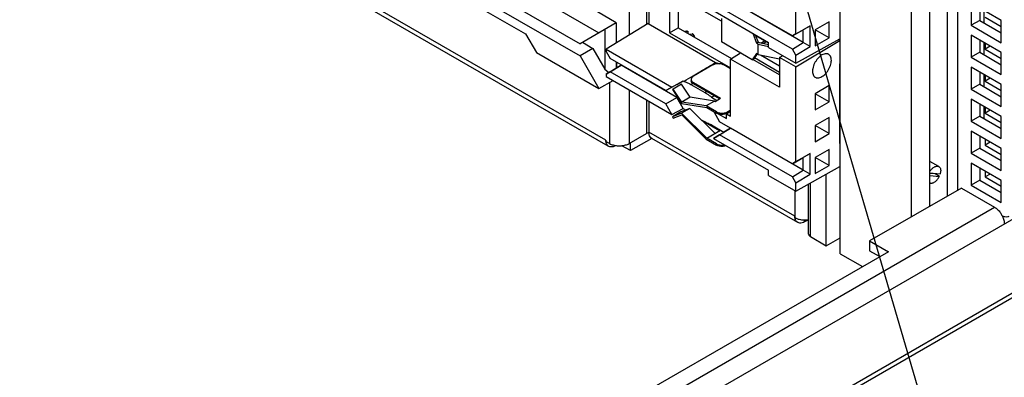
# Model space of a CAD drawing. Header units: inches. Extents: x 0 to 34, y 0 to 22.
# Tile 102 of 118: x 17.552 to 18.808, y 14.568 to 15.025. Entities that reach past the tile are written whole.
import ezdxf

# ---------------------------------------------------------------- set-up
doc = ezdxf.new("R2010")
doc.units = ezdxf.units.IN
doc.header["$LTSCALE"] = 1.87
doc.header["$MEASUREMENT"] = 0
doc.layers.get('0').update_dxf_attribs({"linetype": 'CONTINUOUS'})
doc.layers.add('5_ALL_CURVES', color=7, linetype='CONTINUOUS')
doc.layers.add('DETAIL', color=7, linetype='CONTINUOUS')

# ---------------------------------------------------------------- blocks, each defined once
blk = doc.blocks.new('FLAG_TRIANGLE_BL1', base_point=(18.9182, 14.712))
at = {"layer": 'DETAIL', "color": 2, "linetype": 'CONTINUOUS'}
blk.add_line((18.3662, 15.6895), (18.91, 13.8253), dxfattribs=at)

msp = doc.modelspace()

# ---------------------------------------------------------------- linework, layer by layer
at = {"color": 7, "linetype": 'CONTINUOUS'}
for p, q in [((18.7358, 14.7994), (18.7358, 15.8875)), ((18.7487, 14.8068), (18.7487, 15.895)), ((18.7131, 14.7863), (18.7131, 15.8745)), ((18.6896, 14.7727), (18.6896, 15.8609)), ((18.5986, 14.7255), (18.5986, 15.8083)), ((16.9837, 13.6163), (19.9285, 15.3166)), ((16.9837, 13.6104), (19.9249, 15.3086)), ((17.7274, 15.3053), (18.2666, 14.9939)), ((17.7163, 15.2961), (18.2666, 14.9784)), ((17.9862, 15.1284), (18.1971, 15.0067)), ((18.542, 15.0065), (18.542, 15.1275)), ((18.2111, 15.0539), (18.2908, 15.0079)), ((18.3919, 15.0646), (18.3919, 15.0142)), ((18.4471, 15.0226), (18.3919, 15.0545)), ((18.5376, 15.0039), (18.4447, 15.0575)), ((18.5515, 14.9954), (18.4585, 15.049)), ((18.3129, 15.0207), (18.2815, 15.0388)), ((18.4369, 15.0362), (18.5073, 14.9955)), ((18.5376, 14.987), (18.4447, 15.0406)), ((18.7768, 15.0392), (18.7768, 15.0237)), ((18.3129, 15.0207), (18.2666, 14.9939)), ((18.3534, 15.0199), (18.2999, 14.9868)), ((18.3129, 15.0207), (18.3129, 14.9949)), ((18.3534, 15.0199), (18.4397, 14.9701)), ((18.4471, 15.026), (18.4471, 14.9961)), ((18.542, 15.0065), (18.5604, 15.0167)), ((18.5604, 15.0167), (18.5515, 15.0117)), ((18.5604, 14.9903), (18.5604, 15.0167)), ((18.5844, 15.022), (18.5667, 15.0117)), ((18.5844, 15.0015), (18.5844, 15.022)), ((18.7768, 15.0237), (18.7658, 15.0174)), ((18.7768, 15.0237), (18.8042, 15.0079)), ((18.7837, 15.0277), (18.8042, 15.0158)), ((18.1971, 15.0067), (18.2111, 14.9825)), ((18.2984, 15.0123), (18.2984, 14.9613)), ((18.381, 15.0079), (18.3919, 15.0142)), ((18.3919, 15.0142), (18.4599, 14.975)), ((18.3999, 15.0096), (18.4026, 15.0101)), ((18.4026, 15.0101), (18.4037, 15.0101)), ((18.4035, 15.0101), (18.4037, 15.0101)), ((18.4042, 15.0094), (18.4042, 15.0072)), ((18.487, 15.0073), (18.492, 14.9944)), ((18.4903, 15.0053), (18.4941, 14.9957)), ((18.5073, 14.9945), (18.4908, 15.004)), ((18.5376, 15.0039), (18.5515, 15.0117)), ((18.542, 15.0065), (18.5376, 15.0039)), ((18.5515, 14.9954), (18.5515, 15.0117)), ((18.5844, 15.0015), (18.5667, 15.0118)), ((18.5667, 15.0117), (18.5667, 14.9912)), ((18.2696, 14.9957), (18.283, 14.9879)), ((18.4863, 14.9734), (18.4471, 14.9961)), ((18.492, 14.9944), (18.4941, 14.9957)), ((18.4939, 14.9934), (18.492, 14.9944)), ((18.4939, 14.9934), (18.5073, 14.9905)), ((18.4939, 14.9803), (18.4939, 14.9934)), ((18.4955, 14.9949), (18.4941, 14.9957)), ((18.5073, 14.9924), (18.4955, 14.9949)), ((18.4974, 14.9945), (18.5022, 14.9974)), ((18.5042, 14.9963), (18.5004, 14.9938)), ((18.5073, 14.9889), (18.5073, 14.9955)), ((18.5376, 14.987), (18.5515, 14.9954)), ((18.542, 14.9689), (18.5982, 15.0003)), ((18.542, 14.9642), (18.5982, 14.9978)), ((18.5604, 14.9903), (18.5515, 14.9954)), ((18.5667, 14.9912), (18.5844, 15.0015)), ((18.5982, 14.9978), (18.596, 14.999)), ((18.5982, 15.0003), (18.5986, 15.0005)), ((18.5982, 14.9978), (18.5986, 14.998)), ((18.7768, 14.9984), (18.7768, 14.9829)), ((18.7837, 14.9944), (18.7837, 14.9869)), ((18.7902, 14.9906), (18.7837, 14.9869)), ((18.2111, 14.9825), (18.2908, 14.9365)), ((18.283, 14.9879), (18.2666, 14.9784)), ((18.2666, 14.9784), (18.2908, 14.9365)), ((18.283, 14.9879), (18.2984, 14.9613)), ((18.2999, 14.9868), (18.3838, 14.9384)), ((18.2999, 14.9868), (18.2999, 14.9839)), ((18.2999, 14.9839), (18.3051, 14.9748)), ((18.4588, 14.9743), (18.4713, 14.9821)), ((18.492, 14.9814), (18.4863, 14.9734)), ((18.4929, 14.9809), (18.4884, 14.9746)), ((18.4939, 14.9803), (18.492, 14.9814)), ((18.4939, 14.9803), (18.5213, 14.9745)), ((18.497, 14.9796), (18.5213, 14.9656)), ((18.5073, 14.9889), (18.542, 14.9689)), ((18.5213, 14.9761), (18.5252, 14.9786)), ((18.542, 14.9794), (18.5376, 14.987)), ((18.542, 14.9794), (18.5604, 14.9903)), ((18.542, 14.9689), (18.542, 14.9794)), ((18.7768, 14.9829), (18.7658, 14.9765)), ((18.7768, 14.9829), (18.8042, 14.9671)), ((18.7837, 14.9869), (18.8042, 14.975)), ((18.3761, 14.9339), (18.3051, 14.9748)), ((18.3051, 14.9579), (18.319, 14.9663)), ((18.3129, 14.9703), (18.3129, 14.9628)), ((18.3136, 14.9633), (18.3136, 14.9699)), ((18.319, 14.9663), (18.3136, 14.9633)), ((18.3901, 14.9253), (18.319, 14.9663)), ((18.4361, 14.9667), (18.4114, 14.9524)), ((18.4588, 14.9617), (18.4503, 14.9667)), ((18.5213, 14.9382), (18.4588, 14.9743)), ((18.4588, 14.9013), (18.4588, 14.9743)), ((18.4863, 14.9734), (18.4884, 14.9746)), ((18.5213, 14.9542), (18.4872, 14.9739)), ((18.5213, 14.9571), (18.4892, 14.9757)), ((18.542, 14.9642), (18.5213, 14.9761)), ((18.5213, 14.9761), (18.5213, 14.9382)), ((18.5986, 14.9687), (18.5982, 14.9684)), ((18.5982, 14.8663), (18.5982, 14.9684)), ((18.2984, 14.9613), (18.3034, 14.9571)), ((18.2999, 14.9549), (18.3136, 14.9633)), ((18.3051, 14.9579), (18.2999, 14.9549)), ((18.2999, 14.9549), (18.2999, 14.952)), ((18.3761, 14.917), (18.3051, 14.9579)), ((18.542, 14.8432), (18.542, 14.9642)), ((18.7768, 14.9576), (18.7768, 14.9421)), ((18.7837, 14.9536), (18.7837, 14.946)), ((18.2908, 14.9365), (18.3088, 14.9468)), ((18.2999, 14.952), (18.3838, 14.9035)), ((18.3901, 14.9416), (18.3761, 14.9339)), ((18.3838, 14.9384), (18.3984, 14.9464)), ((18.3962, 14.9421), (18.3856, 14.936)), ((18.3901, 14.9416), (18.3984, 14.9464)), ((18.407, 14.9255), (18.3962, 14.9421)), ((18.3984, 14.9464), (18.3993, 14.9458)), ((18.4082, 14.9418), (18.4105, 14.9432)), ((18.4082, 14.9418), (18.4257, 14.9317)), ((18.4084, 14.9483), (18.4084, 14.9466)), ((18.4114, 14.9442), (18.446, 14.9242)), ((18.4114, 14.9442), (18.4114, 14.9426)), ((18.4446, 14.9234), (18.4114, 14.9426)), ((18.5844, 14.9403), (18.5667, 14.93)), ((18.5844, 14.9198), (18.5844, 14.9403)), ((18.7768, 14.9421), (18.7658, 14.9357)), ((18.7768, 14.9421), (18.8042, 14.9262)), ((18.7902, 14.9498), (18.7837, 14.946)), ((18.7837, 14.946), (18.8042, 14.9342)), ((18.3761, 14.9339), (18.3838, 14.9384)), ((18.3856, 14.936), (18.3847, 14.9353)), ((18.3847, 14.9353), (18.3963, 14.9174)), ((18.3964, 14.9194), (18.3856, 14.936)), ((18.4257, 14.9317), (18.4279, 14.933)), ((18.5844, 14.9198), (18.5667, 14.93)), ((18.5667, 14.93), (18.5667, 14.9095)), ((18.3761, 14.917), (18.3901, 14.9253)), ((18.3838, 14.9035), (18.3761, 14.917)), ((18.3984, 14.911), (18.3901, 14.9253)), ((18.3963, 14.9174), (18.4283, 14.9124)), ((18.407, 14.9255), (18.3964, 14.9194)), ((18.4275, 14.9145), (18.3964, 14.9194)), ((18.4381, 14.9206), (18.407, 14.9255)), ((18.4381, 14.9206), (18.4275, 14.9145)), ((18.4345, 14.9255), (18.4414, 14.9215)), ((18.4381, 14.9206), (18.4389, 14.9201)), ((18.4389, 14.9201), (18.446, 14.9242)), ((18.5667, 14.9095), (18.5844, 14.9198)), ((18.7768, 14.9167), (18.7768, 14.9012)), ((18.3838, 14.9035), (18.3984, 14.911)), ((18.3953, 14.9067), (18.3847, 14.9006)), ((18.3963, 14.9051), (18.3847, 14.9006)), ((18.3856, 14.8988), (18.3964, 14.903)), ((18.4069, 14.9113), (18.3953, 14.9067)), ((18.4069, 14.9113), (18.3963, 14.9051)), ((18.4283, 14.8732), (18.3963, 14.9051)), ((18.3964, 14.903), (18.4275, 14.872)), ((18.3984, 14.911), (18.3993, 14.9104)), ((18.4389, 14.8793), (18.4069, 14.9113)), ((18.4407, 14.9068), (18.4275, 14.9145)), ((18.4283, 14.9124), (18.4407, 14.9052)), ((18.4372, 14.9073), (18.4447, 14.8942)), ((18.4407, 14.9052), (18.4407, 14.9068)), ((18.4428, 14.9043), (18.4535, 14.8982)), ((18.4535, 14.9043), (18.4588, 14.9076)), ((18.4535, 14.9043), (18.4588, 14.9013)), ((18.4535, 14.8982), (18.4535, 14.9043)), ((18.4588, 14.9091), (18.4549, 14.9068)), ((18.4549, 14.9052), (18.4549, 14.9068)), ((18.7837, 14.9128), (18.7837, 14.9052)), ((18.7902, 14.909), (18.7837, 14.9052)), ((18.7837, 14.9052), (18.8042, 14.8934)), ((18.3847, 14.9006), (18.3856, 14.8988)), ((18.4257, 14.8942), (18.4218, 14.8964)), ((18.4446, 14.8826), (18.4234, 14.8948)), ((18.4341, 14.8903), (18.446, 14.8834)), ((18.4345, 14.8901), (18.4503, 14.881)), ((18.5376, 14.8406), (18.4447, 14.8942)), ((18.5844, 14.8995), (18.5667, 14.8892)), ((18.5844, 14.879), (18.5844, 14.8995)), ((18.7768, 14.9012), (18.7658, 14.8949)), ((18.7768, 14.9012), (18.8042, 14.8854)), ((18.4283, 14.8732), (18.446, 14.8834)), ((18.4369, 14.8729), (18.4503, 14.881)), ((18.4447, 14.8773), (18.4369, 14.8729)), ((18.4447, 14.8773), (18.4585, 14.8858)), ((18.5376, 14.8237), (18.4447, 14.8773)), ((18.4585, 14.8858), (18.4503, 14.881)), ((18.5515, 14.8321), (18.4585, 14.8858)), ((18.5844, 14.879), (18.5667, 14.8892)), ((18.5667, 14.8892), (18.5667, 14.8687)), ((18.5667, 14.8687), (18.5844, 14.879)), ((18.3001, 14.8673), (18.3012, 14.8682)), ((18.3311, 14.8573), (18.3311, 14.8675)), ((18.4275, 14.872), (18.4407, 14.8644)), ((18.4407, 14.866), (18.4283, 14.8732)), ((18.4369, 14.8729), (18.5073, 14.8322)), ((18.4407, 14.8644), (18.4407, 14.866)), ((18.5982, 14.874), (18.5986, 14.8742)), ((18.5986, 14.8665), (18.5982, 14.8663)), ((18.7768, 14.8759), (18.7768, 14.8604)), ((18.7837, 14.8719), (18.7837, 14.8644)), ((18.7902, 14.8682), (18.7837, 14.8644)), ((18.542, 14.8432), (18.5604, 14.8534)), ((18.5604, 14.8534), (18.5515, 14.8484)), ((18.5604, 14.8271), (18.5604, 14.8534)), ((18.5844, 14.8587), (18.5667, 14.8484)), ((18.5844, 14.8382), (18.5844, 14.8587)), ((18.7768, 14.8604), (18.7658, 14.8541)), ((18.7768, 14.8604), (18.8042, 14.8446)), ((18.7837, 14.8644), (18.8042, 14.8525)), ((18.5376, 14.8406), (18.5515, 14.8484)), ((18.542, 14.8432), (18.5376, 14.8406)), ((18.5515, 14.8321), (18.5515, 14.8484)), ((18.5844, 14.8382), (18.5667, 14.8485)), ((18.5667, 14.8484), (18.5667, 14.8279)), ((18.7246, 14.8369), (18.7131, 14.8435)), ((18.5073, 14.8256), (18.5073, 14.8322)), ((18.5376, 14.8237), (18.5515, 14.8321)), ((18.542, 14.8056), (18.5982, 14.837)), ((18.5604, 14.8271), (18.5515, 14.8321)), ((18.5667, 14.8279), (18.5844, 14.8382)), ((18.5809, 14.7357), (18.5809, 14.8273)), ((18.5982, 14.837), (18.5986, 14.8372)), ((18.7131, 14.8288), (18.7264, 14.8276)), ((18.7199, 14.8275), (18.7131, 14.8281)), ((18.7252, 14.8244), (18.7199, 14.8275)), ((18.7768, 14.8351), (18.7768, 14.8196)), ((18.7837, 14.8311), (18.7837, 14.8236)), ((18.7902, 14.8273), (18.7837, 14.8236)), ((18.5073, 14.8256), (18.542, 14.8056)), ((18.542, 14.8161), (18.5376, 14.8237)), ((18.542, 14.8161), (18.5604, 14.8271)), ((18.542, 14.8056), (18.542, 14.8161)), ((18.5584, 14.7505), (18.5584, 14.8148)), ((18.5606, 14.7474), (18.5606, 14.816)), ((18.7131, 14.8255), (18.7252, 14.8244)), ((18.7768, 14.8196), (18.7658, 14.8133)), ((18.7768, 14.8196), (18.8042, 14.8038)), ((18.7837, 14.8236), (18.8042, 14.8117)), ((18.7533, 14.8095), (18.6362, 14.7419)), ((18.7533, 14.8095), (18.7957, 14.785)), ((17.1046, 13.8085), (18.7957, 14.785)), ((16.9837, 13.7102), (18.8233, 14.7723)), ((18.5412, 14.7699), (18.5419, 14.7705)), ((18.5532, 14.7662), (18.5532, 14.7689)), ((18.5606, 14.7474), (18.5809, 14.7357)), ((18.5809, 14.7357), (18.5986, 14.7459)), ((18.6362, 14.7419), (18.6601, 14.7281)), ((18.6362, 14.7419), (18.6362, 14.7293)), ((18.6601, 14.7281), (17.1246, 13.8416)), ((18.5986, 14.7255), (18.6271, 14.709))]:
    msp.add_line(p, q, dxfattribs=at)
at = {"color": 3, "linetype": 'CONTINUOUS'}
for p, q in [((18.3026, 14.8631), (17.6321, 15.2503)), ((18.2997, 14.8707), (17.6372, 15.2532)), ((18.3292, 15.0984), (18.3292, 15.005)), ((18.3516, 15.0854), (18.3516, 15.0188)), ((18.3545, 15.0838), (18.3545, 15.0193)), ((18.381, 15.0685), (18.381, 15.0079)), ((18.8042, 15.0234), (18.7658, 15.0455)), ((18.7658, 15.0455), (18.7658, 15.0174)), ((18.782, 15.0362), (18.782, 15.0207)), ((18.7658, 15.0174), (18.8042, 14.9952)), ((18.8042, 14.9952), (18.8042, 15.0234)), ((18.381, 15.0079), (18.4588, 14.963)), ((18.8042, 14.9826), (18.7658, 15.0047)), ((18.7658, 15.0047), (18.7658, 14.9765)), ((18.782, 14.9954), (18.782, 14.9799)), ((18.8042, 14.9544), (18.8042, 14.9826)), ((18.7658, 14.9765), (18.8042, 14.9544)), ((18.8042, 14.9417), (18.7658, 14.9639)), ((18.7658, 14.9639), (18.7658, 14.9357)), ((18.782, 14.9546), (18.782, 14.939)), ((18.3044, 14.9443), (18.3044, 14.8663)), ((18.8042, 14.9136), (18.8042, 14.9417)), ((18.3292, 14.9351), (18.3292, 14.8663)), ((18.7658, 14.9357), (18.8042, 14.9136)), ((18.3516, 14.9221), (18.3516, 14.8793)), ((18.3545, 14.9205), (18.3545, 14.8793)), ((18.8042, 14.9009), (18.7658, 14.9231)), ((18.7658, 14.9231), (18.7658, 14.8949)), ((18.782, 14.9137), (18.782, 14.8982)), ((18.7658, 14.8949), (18.8042, 14.8728)), ((18.8042, 14.8728), (18.8042, 14.9009)), ((18.3292, 14.8663), (18.3516, 14.8793)), ((18.5408, 14.7734), (18.3545, 14.8809)), ((18.8042, 14.8601), (18.7658, 14.8822)), ((18.7658, 14.8822), (18.7658, 14.8541)), ((18.2997, 14.8707), (18.2997, 14.8691)), ((18.3044, 14.8663), (18.2997, 14.8691)), ((18.3582, 14.8729), (18.3311, 14.8573)), ((18.5444, 14.7653), (18.3581, 14.8729)), ((18.3311, 14.8573), (18.3201, 14.8636)), ((18.7658, 14.8541), (18.8042, 14.8319)), ((18.8042, 14.8319), (18.8042, 14.8601)), ((18.8042, 14.8193), (18.7658, 14.8414)), ((18.7658, 14.8414), (18.7658, 14.8133)), ((18.8042, 14.7911), (18.8042, 14.8193)), ((18.5408, 14.8063), (18.5408, 14.7717)), ((18.7658, 14.8133), (18.8042, 14.7911)), ((18.5572, 14.7686), (18.5532, 14.7662)), ((18.5584, 14.7679), (18.5572, 14.7686)), ((18.6362, 14.7293), (18.6492, 14.7218))]:
    msp.add_line(p, q, dxfattribs=at)
at = {"color": 7, "linetype": 'CONTINUOUS'}
msp.add_lwpolyline([(18.4102, 15.0064), (18.4106, 15.0059), (18.4122, 15.0036), (18.4129, 15.0021)], dxfattribs=at)
for points in [[(18.4026, 15.0099), (18.4018, 15.0098), (18.401, 15.0096), (18.4002, 15.0094)], [(18.4035, 15.0101), (18.4032, 15.0101), (18.4029, 15.01), (18.4026, 15.0099)], [(18.4037, 15.0101), (18.4037, 15.0101), (18.4038, 15.0101), (18.4038, 15.0101)], [(18.4063, 15.0059), (18.4075, 15.0061), (18.4086, 15.0063), (18.4097, 15.0065)], [(18.3993, 14.9458), (18.4032, 14.9482), (18.4071, 14.9505), (18.4111, 14.9529)], [(18.4345, 14.9255), (18.4356, 14.9261), (18.4366, 14.9268), (18.4377, 14.9274)], [(18.4011, 14.909), (18.4005, 14.9095), (18.3999, 14.9099), (18.3993, 14.9104)], [(18.4534, 14.9045), (18.4533, 14.9045), (18.4532, 14.9044), (18.4531, 14.9044)], [(18.4549, 14.9052), (18.4544, 14.9049), (18.4539, 14.9047), (18.4534, 14.9045)], [(18.7202, 14.8281), (18.7201, 14.8279), (18.72, 14.8277), (18.7199, 14.8275)], [(18.7957, 14.785), (18.7971, 14.7842), (18.7984, 14.7832), (18.7995, 14.7821)], [(18.8051, 14.7745), (18.8053, 14.7741), (18.8055, 14.7737), (18.8057, 14.7733)], [(18.8057, 14.7733), (18.8065, 14.7717), (18.8071, 14.77), (18.8075, 14.7683)], [(18.8075, 14.7683), (18.8078, 14.7668), (18.8081, 14.7652), (18.8081, 14.7636)]]:
    msp.add_open_spline(points, degree=3, dxfattribs=at)
for points, knots in [([(18.4038, 15.0101), (18.4039, 15.01), (18.4041, 15.0098), (18.4042, 15.0096), (18.4042, 15.0094)], [0, 0, 0, 0, 0.425648, 1, 1, 1, 1]), ([(18.4102, 15.0064), (18.4102, 15.0064), (18.41, 15.0065), (18.4098, 15.0066), (18.4097, 15.0065)], [0, 0, 0, 0, 0.353874, 1, 1, 1, 1]), ([(18.4097, 15.0065), (18.4103, 15.0059), (18.4114, 15.0045), (18.4122, 15.0031), (18.4126, 15.0023)], [0, 0, 0, 0, 0.517334, 1, 1, 1, 1]), ([(18.5754, 14.9795), (18.5744, 14.979), (18.5726, 14.9776), (18.5701, 14.9751), (18.5678, 14.9722), (18.5659, 14.9689), (18.5645, 14.9655), (18.5636, 14.9621), (18.5633, 14.9588), (18.5635, 14.9559), (18.5644, 14.9534), (18.5656, 14.9518), (18.5665, 14.9511), (18.5668, 14.951)], [0, 0, 0, 0, 0.096796, 0.202419, 0.312594, 0.425699, 0.535872, 0.641491, 0.738283, 0.824852, 0.901344, 0.969155, 1, 1, 1, 1]), ([(18.5838, 14.9804), (18.5835, 14.9806), (18.5825, 14.981), (18.5805, 14.9813), (18.5779, 14.9808), (18.5762, 14.98), (18.5754, 14.9795)], [0, 0, 0, 0, 0.117946, 0.377014, 0.669261, 1, 1, 1, 1]), ([(18.5754, 14.9518), (18.5763, 14.9523), (18.5782, 14.9537), (18.5807, 14.9561), (18.5829, 14.9591), (18.5848, 14.9624), (18.5863, 14.9658), (18.5872, 14.9692), (18.5875, 14.9725), (18.5872, 14.9754), (18.5864, 14.9779), (18.5851, 14.9795), (18.5842, 14.9802), (18.5838, 14.9804)], [0, 0, 0, 0, 0.096451, 0.201696, 0.311478, 0.42418, 0.53396, 0.639203, 0.735649, 0.821909, 0.898129, 0.965697, 1, 1, 1, 1]), ([(18.4111, 14.9529), (18.4139, 14.9546), (18.4234, 14.9603), (18.433, 14.966), (18.4397, 14.9701)], [0, 0, 0, 0, 0.295112, 1, 1, 1, 1]), ([(18.4441, 14.9683), (18.4434, 14.9684), (18.442, 14.9683), (18.4399, 14.9681), (18.4379, 14.9675), (18.4367, 14.967), (18.4361, 14.9667)], [0, 0, 0, 0, 0.244243, 0.510622, 0.765977, 1, 1, 1, 1]), ([(18.4397, 14.9701), (18.4407, 14.9697), (18.4422, 14.9692), (18.4436, 14.9685), (18.4441, 14.9683)], [0, 0, 0, 0, 0.67293, 1, 1, 1, 1]), ([(18.4503, 14.9667), (18.4497, 14.967), (18.4485, 14.9675), (18.4465, 14.9681), (18.445, 14.9683), (18.4442, 14.9683), (18.4441, 14.9683)], [0, 0, 0, 0, 0.298123, 0.62342, 0.962761, 1, 1, 1, 1]), ([(18.3993, 14.9458), (18.4003, 14.9455), (18.4023, 14.9447), (18.4053, 14.9434), (18.4072, 14.9423), (18.4082, 14.9418)], [0, 0, 0, 0, 0.320913, 0.654282, 1, 1, 1, 1]), ([(18.4114, 14.9524), (18.4109, 14.9521), (18.41, 14.9514), (18.409, 14.9503), (18.4085, 14.9492), (18.4084, 14.9485), (18.4084, 14.9483)], [0, 0, 0, 0, 0.328495, 0.618758, 0.876093, 1, 1, 1, 1]), ([(18.4084, 14.9483), (18.4084, 14.9481), (18.4085, 14.9475), (18.4087, 14.947), (18.4088, 14.9468)], [0, 0, 0, 0, 0.420783, 1, 1, 1, 1]), ([(18.4114, 14.9426), (18.4109, 14.9428), (18.41, 14.9435), (18.409, 14.9446), (18.4085, 14.9458), (18.4084, 14.9464), (18.4084, 14.9466)], [0, 0, 0, 0, 0.328495, 0.618758, 0.876093, 1, 1, 1, 1]), ([(18.4088, 14.9468), (18.4088, 14.9466), (18.4092, 14.9461), (18.41, 14.9451), (18.4109, 14.9445), (18.4114, 14.9442)], [0, 0, 0, 0, 0.122993, 0.534402, 1, 1, 1, 1]), ([(18.5668, 14.951), (18.5672, 14.9508), (18.5682, 14.9503), (18.5703, 14.95), (18.5728, 14.9505), (18.5745, 14.9513), (18.5754, 14.9518)], [0, 0, 0, 0, 0.129849, 0.385421, 0.673724, 1, 1, 1, 1]), ([(18.4257, 14.9317), (18.4267, 14.9311), (18.4287, 14.9299), (18.4316, 14.9278), (18.4336, 14.9263), (18.4345, 14.9255)], [0, 0, 0, 0, 0.323115, 0.656647, 1, 1, 1, 1]), ([(18.4407, 14.9068), (18.4413, 14.9065), (18.4425, 14.906), (18.4445, 14.9054), (18.4467, 14.9051), (18.4489, 14.9051), (18.4511, 14.9054), (18.4531, 14.906), (18.4543, 14.9065), (18.4549, 14.9068)], [0, 0, 0, 0, 0.131106, 0.274163, 0.423396, 0.576604, 0.725837, 0.868894, 1, 1, 1, 1]), ([(18.4531, 14.9044), (18.4524, 14.9042), (18.4511, 14.9038), (18.4489, 14.9035), (18.4467, 14.9035), (18.4445, 14.9038), (18.4425, 14.9043), (18.4413, 14.9049), (18.4407, 14.9052)], [0, 0, 0, 0, 0.164642, 0.336393, 0.512719, 0.684469, 0.849111, 1, 1, 1, 1]), ([(18.4345, 14.8901), (18.4335, 14.8904), (18.4315, 14.8912), (18.4286, 14.8925), (18.4266, 14.8936), (18.4257, 14.8942)], [0, 0, 0, 0, 0.320913, 0.654282, 1, 1, 1, 1]), ([(18.4407, 14.866), (18.4413, 14.8657), (18.4425, 14.8651), (18.4445, 14.8646), (18.4467, 14.8643), (18.4489, 14.8643), (18.4504, 14.8645), (18.4511, 14.8647), (18.4511, 14.8647)], [0, 0, 0, 0, 0.179788, 0.375964, 0.580609, 0.790706, 0.995351, 1, 1, 1, 1]), ([(18.453, 14.8636), (18.4524, 14.8633), (18.451, 14.863), (18.4489, 14.8627), (18.4467, 14.8627), (18.4445, 14.863), (18.4425, 14.8635), (18.4413, 14.8641), (18.4407, 14.8644)], [0, 0, 0, 0, 0.160084, 0.332772, 0.51006, 0.682747, 0.848288, 1, 1, 1, 1]), ([(18.7131, 14.8308), (18.7135, 14.8313), (18.7142, 14.8324), (18.7155, 14.8339), (18.7169, 14.8352), (18.7184, 14.8362), (18.7199, 14.837), (18.7213, 14.8374), (18.7227, 14.8375), (18.7238, 14.8373), (18.7244, 14.837), (18.7246, 14.8369)], [0, 0, 0, 0, 0.138174, 0.281507, 0.418029, 0.545498, 0.662411, 0.768323, 0.864218, 0.95284, 1, 1, 1, 1]), ([(18.7246, 14.8369), (18.7247, 14.8368), (18.7252, 14.8365), (18.7259, 14.8357), (18.7266, 14.8345), (18.7269, 14.8331), (18.727, 14.832), (18.727, 14.8315)], [0, 0, 0, 0, 0.087255, 0.286399, 0.501164, 0.738155, 1, 1, 1, 1]), ([(18.7264, 14.8276), (18.7266, 14.828), (18.7268, 14.8289), (18.727, 14.8302), (18.727, 14.8311), (18.727, 14.8315)], [0, 0, 0, 0, 0.349399, 0.682591, 1, 1, 1, 1]), ([(18.7131, 14.8161), (18.7132, 14.8161), (18.7136, 14.8159), (18.7145, 14.8157), (18.7159, 14.8158), (18.7174, 14.8163), (18.7188, 14.817), (18.7203, 14.818), (18.7217, 14.8193), (18.723, 14.8209), (18.7242, 14.8225), (18.7249, 14.8238), (18.7252, 14.8244)], [0, 0, 0, 0, 0.010092, 0.089084, 0.174559, 0.268962, 0.373171, 0.486789, 0.608476, 0.736234, 0.867631, 1, 1, 1, 1]), ([(18.7995, 14.7821), (18.8008, 14.7809), (18.8029, 14.7784), (18.8045, 14.7757), (18.8051, 14.7745)], [0, 0, 0, 0, 0.560528, 1, 1, 1, 1]), ([(18.5584, 14.7505), (18.5584, 14.7501), (18.5586, 14.7493), (18.5594, 14.7482), (18.5602, 14.7477), (18.5606, 14.7474)], [0, 0, 0, 0, 0.292765, 0.620118, 1, 1, 1, 1])]:
    msp.add_open_spline(points, degree=3, knots=knots, dxfattribs=at)
at = {"color": 3, "linetype": 'CONTINUOUS'}
for points in [[(18.3525, 14.8796), (18.3522, 14.8796), (18.3519, 14.8795), (18.3516, 14.8793)], [(18.3545, 14.8793), (18.3545, 14.8798), (18.3545, 14.8804), (18.3545, 14.8809)], [(18.2997, 14.8691), (18.2997, 14.8696), (18.2997, 14.8702), (18.2997, 14.8707)], [(18.3011, 14.8648), (18.3006, 14.8656), (18.3003, 14.8664), (18.3001, 14.8673)], [(18.3013, 14.8645), (18.3013, 14.8646), (18.3012, 14.8647), (18.3011, 14.8648)], [(18.302, 14.8637), (18.3018, 14.864), (18.3015, 14.8643), (18.3013, 14.8645)], [(18.3033, 14.8627), (18.3028, 14.863), (18.3024, 14.8633), (18.302, 14.8637)], [(18.5409, 14.7717), (18.5408, 14.7723), (18.5408, 14.7728), (18.5408, 14.7734)], [(18.5408, 14.7717), (18.5411, 14.7715), (18.5414, 14.7714), (18.5417, 14.7712)], [(18.5424, 14.7672), (18.5419, 14.768), (18.5415, 14.7689), (18.5412, 14.7699)], [(18.5417, 14.7712), (18.5429, 14.7707), (18.544, 14.7702), (18.5452, 14.7699)], [(18.5444, 14.7653), (18.5436, 14.7658), (18.543, 14.7664), (18.5424, 14.7672)]]:
    msp.add_open_spline(points, degree=3, dxfattribs=at)
for points, knots in [([(18.3545, 14.8793), (18.3542, 14.8795), (18.3535, 14.8797), (18.3529, 14.8797), (18.3525, 14.8796)], [0, 0, 0, 0, 0.477227, 1, 1, 1, 1]), ([(18.3549, 14.8775), (18.3547, 14.878), (18.3546, 14.8786), (18.3546, 14.8792), (18.3545, 14.8793)], [0, 0, 0, 0, 0.893977, 1, 1, 1, 1]), ([(18.3581, 14.8729), (18.3573, 14.8734), (18.3559, 14.8747), (18.3551, 14.8765), (18.3549, 14.8775)], [0, 0, 0, 0, 0.472613, 1, 1, 1, 1]), ([(18.3001, 14.8673), (18.2999, 14.8678), (18.2998, 14.8684), (18.2998, 14.869), (18.2997, 14.8691)], [0, 0, 0, 0, 0.893977, 1, 1, 1, 1]), ([(18.3044, 14.8663), (18.3058, 14.8655), (18.309, 14.8643), (18.3141, 14.8633), (18.3195, 14.8633), (18.3246, 14.8643), (18.3278, 14.8655), (18.3292, 14.8663)], [0, 0, 0, 0, 0.187064, 0.393389, 0.606611, 0.812936, 1, 1, 1, 1]), ([(18.312, 14.8636), (18.311, 14.863), (18.309, 14.8621), (18.3059, 14.8617), (18.3041, 14.8623), (18.3033, 14.8627)], [0, 0, 0, 0, 0.381208, 0.708049, 1, 1, 1, 1]), ([(18.5412, 14.7699), (18.5411, 14.7704), (18.541, 14.771), (18.5409, 14.7717), (18.5409, 14.7717)], [0, 0, 0, 0, 0.893977, 1, 1, 1, 1]), ([(18.5532, 14.7662), (18.5522, 14.7656), (18.5502, 14.7647), (18.5471, 14.7643), (18.5452, 14.7649), (18.5444, 14.7653)], [0, 0, 0, 0, 0.381208, 0.708049, 1, 1, 1, 1]), ([(18.5452, 14.7699), (18.5469, 14.7694), (18.5505, 14.7687), (18.5549, 14.7687), (18.5576, 14.7691), (18.5584, 14.7692)], [0, 0, 0, 0, 0.398136, 0.809583, 1, 1, 1, 1]), ([(18.8049, 14.7744), (18.8061, 14.7737), (18.8086, 14.7727), (18.812, 14.7726), (18.8138, 14.7733), (18.8143, 14.7736)], [0, 0, 0, 0, 0.422435, 0.819736, 1, 1, 1, 1])]:
    msp.add_open_spline(points, degree=3, knots=knots, dxfattribs=at)
at = {"layer": '5_ALL_CURVES', "color": 40, "linetype": 'CONTINUOUS'}
for p, q in [((18.3808, 15.0686), (18.3808, 15.008)), ((18.3808, 15.008), (18.4588, 14.963))]:
    msp.add_line(p, q, dxfattribs=at)

# ---------------------------------------------------------------- block references
at = {"layer": 'DETAIL', "color": 2, "linetype": 'CONTINUOUS'}
msp.add_blockref('FLAG_TRIANGLE_BL1', (18.9182, 14.712), dxfattribs=at)

doc.saveas('drawing.dxf')
